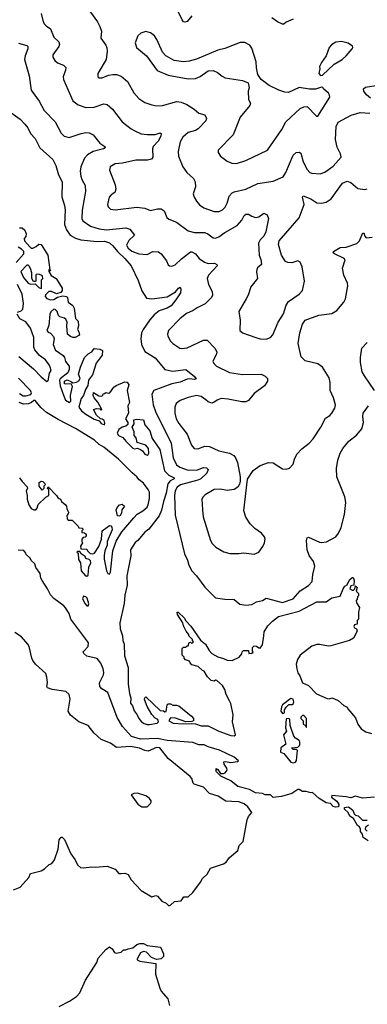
# Model space of a CAD drawing. Extents: x 2133489 to 2292442, y 756223 to 916462.
# Tile 199 of 256: x 2217874 to 2220825, y 830419 to 838772. Entities that reach past the tile are written whole.
import ezdxf

# ---------------------------------------------------------------- set-up
doc = ezdxf.new("R2010")
doc.units = 0

msp = doc.modelspace()

# ---------------------------------------------------------------- linework, layer by layer
at = {"layer": '0CON20XD'}
for points in [[(2218436.8, 838886.8), (2218534, 838755), (2218554.2, 838715), (2218567.1, 838675), (2218562, 838615), (2218605.8, 838555), (2218614.3, 838534.3), (2218617.5, 838505), (2218607.5, 838435), (2218537.5, 838315), (2218535.9, 838285.9), (2218545, 838278.8), (2218575, 838280), (2218627.6, 838302.4), (2218665, 838308.1), (2218695, 838305.6), (2218735, 838291.4), (2218788.3, 838248.3), (2218842.7, 838152.7), (2218885, 838103.1), (2218935, 838068.6), (2218995, 838050), (2219035, 838041.4), (2219085, 838044.4), (2219208.1, 838078.1), (2219245, 838073.1), (2219292, 838052), (2219355, 838014), (2219395, 837979.2), (2219444.2, 837964.2), (2219460, 837935), (2219454.4, 837915), (2219390, 837845), (2219365, 837831.1), (2219305, 837813.6), (2219260, 837775), (2219235.6, 837735), (2219218.1, 837655), (2219222.9, 837615), (2219257.5, 837525), (2219292.5, 837475), (2219348, 837425), (2219364, 837395), (2219366, 837355), (2219346, 837295), (2219354.2, 837265), (2219375, 837231.2), (2219400.3, 837200.3), (2219436.7, 837175), (2219524.1, 837145.9), (2219567.5, 837145), (2219595, 837158.6), (2219617.6, 837182.4), (2219635.6, 837215), (2219653.1, 837275), (2219678, 837302), (2219695, 837311.9), (2219795, 837334.4), (2219895, 837382.9), (2220025, 837401.9), (2220110.3, 837439.7), (2220134.4, 837475), (2220195, 837623.3), (2220220, 837645), (2220245, 837648.8), (2220260.8, 837640.8), (2220279.4, 837565), (2220315, 837500), (2220336.4, 837476.4), (2220355, 837468.6), (2220425, 837462.9), (2220465, 837478.1), (2220535, 837529.4), (2220601.9, 837605), (2220598.1, 837635), (2220569.1, 837689.1), (2220555.6, 837755), (2220560.6, 837865), (2220578.8, 837901.2), (2220687.1, 837962.9), (2220765, 837983.5), (2220845, 837979.4)], [(2218057.1, 838825), (2218073.1, 838755), (2218084.2, 838735), (2218098.7, 838718.7), (2218135.8, 838695), (2218165, 838623.8), (2218205.7, 838585), (2218210.6, 838565), (2218206.2, 838543.8), (2218156, 838475), (2218154.2, 838455), (2218172, 838425), (2218195, 838406), (2218246.7, 838385), (2218265, 838367.5), (2218264, 838345), (2218243.4, 838286.6), (2218244.3, 838265), (2218325, 838084), (2218369.7, 838049.7), (2218435, 838026.7), (2218505, 838030.9), (2218586.8, 838056.8), (2218615, 838052.2), (2218662.4, 838012.4), (2218744, 837905), (2218818.8, 837845), (2218851.7, 837828.3)], [(2219336, 838805), (2219295, 838756.2), (2219275, 838750), (2219265, 838753.3), (2219251.7, 838771.7), (2219221.2, 838835)], [(2220195, 838776.2), (2220135, 838750), (2220117, 838733), (2220105, 838733.3), (2220062.5, 838755), (2220015, 838788.8)], [(2219715, 837553.3), (2219795, 837577.1), (2219977.1, 837665), (2220099.5, 837840.5), (2220131.9, 837905), (2220255, 838018.8), (2220285, 838033.8), (2220315, 838036.7), (2220394.1, 837954.1), (2220405, 837953.3), (2220505.7, 838115), (2220505, 838132.5), (2220495, 838148.8), (2220452.5, 838185), (2220446.7, 838196.7), (2220435, 838200), (2220383.9, 838183.9), (2220335, 838183.8), (2220245, 838196.2), (2220155, 838153.8), (2220125, 838156), (2220075, 838174.2), (2219992.2, 838212.2), (2219923.8, 838265), (2219895, 838307.5), (2219884.3, 838364.3), (2219880, 838415), (2219845, 838530), (2219828.8, 838555), (2219785, 838579.2), (2219745, 838577.5), (2219615, 838528), (2219555, 838513.8), (2219375, 838435.7), (2219311.3, 838418.7), (2219265, 838415.6), (2219185, 838425.8), (2219113.3, 838465), (2219086.2, 838495), (2219038, 838605), (2219018.8, 838635), (2218985, 838660), (2218945, 838671.2), (2218902.3, 838657.7), (2218875.9, 838634.1), (2218854.3, 838575), (2218864.2, 838535), (2218950, 838465), (2219039.7, 838339.7), (2219135, 838302.5), (2219305, 838270), (2219365, 838272.9), (2219405, 838290.8), (2219473.2, 838336.8), (2219515, 838342), (2219553.3, 838325), (2219592.4, 838292.4), (2219619.1, 838279.1), (2219765, 838256), (2219812.5, 838235), (2219821.2, 838195), (2219814, 838165), (2219817.5, 838095), (2219833.3, 838065), (2219828, 838045), (2219745.8, 837945), (2219685.7, 837795), (2219560, 837665), (2219560, 837645), (2219578.8, 837615), (2219635, 837572), (2219675, 837554.3), (2219715, 837553.3)], [(2217865, 838573.6), (2217934.1, 838554.1), (2217943.8, 838545), (2217944.3, 838525), (2217919.5, 838465), (2217915.6, 838435), (2217955.6, 838295), (2217970, 838175), (2218039.8, 838079.8), (2218081.7, 838001.7), (2218174.4, 837905), (2218225, 837808.8), (2218252.7, 837782.7)], [(2220428.3, 838298.3), (2220445, 838300), (2220544.2, 838395.8), (2220611.2, 838435), (2220646.2, 838465), (2220697.5, 838525), (2220702.5, 838535), (2220698, 838548), (2220663, 838573), (2220605, 838588), (2220558.3, 838581.7), (2220520.3, 838559.7), (2220500, 838535), (2220476.1, 838463.9), (2220435, 838407.5), (2220420, 838375), (2220422.5, 838355), (2220413.3, 838315), (2220428.3, 838298.3)], [(2220852.5, 838105), (2220817.5, 838135), (2220796.4, 838166.4), (2220792.5, 838185), (2220809.2, 838200.8), (2220914.1, 838215.9)], [(2217797.8, 837985), (2217876.7, 837926.7), (2217918.1, 837885), (2217942.2, 837855), (2217966.5, 837805), (2218005.5, 837765), (2218045.6, 837685), (2218154.2, 837585), (2218181.2, 837535), (2218204, 837455), (2218235, 837397.5), (2218230.4, 837270.4), (2218254.6, 837195), (2218260.3, 837155), (2218255.3, 837035), (2218270.5, 836990.5), (2218303.5, 836943.5), (2218348.5, 836918.5), (2218393.9, 836903.9), (2218531.3, 836891.3), (2218595, 836892.8), (2218635, 836878.1), (2218664.8, 836854.8), (2218704.3, 836804.3), (2218767.1, 836745), (2218819.2, 836685), (2218879.6, 836559.6), (2218911.2, 836471.2), (2218950.8, 836410.8), (2218995, 836402.7), (2219125, 836421.1), (2219196.5, 836463.5), (2219220.8, 836495), (2219235, 836503.3), (2219242.5, 836485), (2219237.8, 836455), (2219200.6, 836395), (2219158.9, 836345), (2219125, 836324.7), (2219057.2, 836302.8), (2219015, 836268.9), (2218978.5, 836225), (2218921.1, 836145), (2218908.2, 836115), (2218902.9, 836065), (2218907.5, 836015), (2218935, 835957.1), (2219025, 835902.5), (2219105, 835804.4), (2219175, 835790.8), (2219285, 835805.4), (2219358.5, 835745), (2219370.8, 835725), (2219355, 835718.2), (2219315, 835724.7), (2219295, 835721.2), (2219235, 835697.3), (2219165, 835682.7), (2219013.5, 835625), (2218994.6, 835594.6), (2219006.8, 835505), (2219026.7, 835446.7), (2219159.5, 835179.5), (2219175.7, 835055), (2219205, 834994.6), (2219234.3, 834975), (2219305, 834950.4), (2219383, 834953), (2219435, 834971.7), (2219458.9, 834968.9), (2219472.9, 834955), (2219461.5, 834925), (2219412.1, 834877.9), (2219385, 834864.4), (2219238.2, 834825), (2219210, 834805), (2219193.9, 834775), (2219189.2, 834735), (2219195, 834567.5), (2219271.9, 834241.9), (2219297.6, 834187.6), (2219308.9, 834145), (2219335, 834095.8), (2219375, 834054.3), (2219446.6, 833956.6), (2219537, 833867), (2219615, 833855.4), (2219693.8, 833853.8), (2219743.3, 833813.3), (2219795, 833805.5), (2219845, 833811.5), (2219885, 833833.1), (2219935.4, 833844.6), (2219966.4, 833863.6), (2220105, 833827.5), (2220195, 833857.7), (2220255, 833925.5), (2220325, 833972.2), (2220357.9, 834005), (2220361.1, 834065), (2220378.5, 834135), (2220366.7, 834175), (2220331.9, 834225), (2220314.4, 834275), (2220307.5, 834355), (2220315, 834377.5), (2220325, 834383.3), (2220418.9, 834338.9), (2220435.5, 834335.5), (2220477.9, 834342.1), (2220557.8, 834385), (2220580.4, 834415), (2220602.9, 834465), (2220630, 834575), (2220643.1, 834675), (2220634.4, 834725), (2220566, 834895), (2220562, 834965), (2220574, 835035), (2220593.8, 835095), (2220616.2, 835135), (2220668.8, 835195), (2220732.1, 835247.9), (2220778.6, 835301.4), (2220792.2, 835355), (2220785.5, 835405.5), (2220789.4, 835435), (2220836, 835495)], [(2218252.7, 837782.7), (2218295, 837772.5), (2218396.1, 837806.1), (2218435, 837814.2), (2218465, 837811.9), (2218497.1, 837795), (2218554.7, 837724.7), (2218596.7, 837695), (2218598.6, 837685), (2218586.2, 837675), (2218497.5, 837655), (2218449.5, 837625), (2218423.8, 837596.2), (2218391.8, 837525), (2218387.2, 837487.2), (2218393.5, 837445), (2218402.2, 837415), (2218428.5, 837365), (2218431.4, 837315), (2218403.1, 837155), (2218400.6, 837085), (2218409.2, 837065), (2218475, 837021.2), (2218547.6, 836997.6), (2218609.5, 836989.5), (2218775, 837005.4), (2218810, 836995), (2218848.6, 836945), (2218801.3, 836898.7), (2218780.6, 836859.4), (2218793.8, 836835), (2218825, 836807.4), (2218885, 836784.7), (2218955, 836779.5), (2219005, 836806.7), (2219051.7, 836801.7), (2219075, 836784.2), (2219119.2, 836725), (2219133.1, 836693.1), (2219145, 836684), (2219165, 836682), (2219195, 836691.4), (2219247.4, 836742.6), (2219325, 836801.9), (2219335, 836803.1), (2219365, 836784.4), (2219398.1, 836745), (2219442.5, 836715), (2219475, 836704.7), (2219526.4, 836706.4), (2219547.5, 836695), (2219550, 836685), (2219477.8, 836605), (2219465.6, 836575), (2219475.4, 836525.4), (2219509.2, 836465), (2219510, 836435), (2219502.9, 836415), (2219447.8, 836362.2), (2219381.4, 836328.6), (2219346.5, 836303.5), (2219290.4, 836279.6), (2219235, 836236.9), (2219136, 836135), (2219127.5, 836105), (2219131.7, 836088.3), (2219155, 836046), (2219174.2, 836025), (2219233.8, 835985), (2219251.2, 835981.2), (2219295, 835987.7), (2219435, 836054.5), (2219465, 836051.9), (2219530, 835985), (2219548.1, 835955), (2219544.4, 835935), (2219513.8, 835875), (2219521.2, 835855), (2219545, 835832.9), (2219655, 835779.5), (2219765, 835762.9), (2219925, 835765.6), (2219957.9, 835747.9), (2219977, 835727), (2219977.1, 835705), (2219951.4, 835665), (2219865, 835601.9), (2219815, 835540.8), (2219795, 835528.9), (2219758.9, 835528.9), (2219645, 835551.5), (2219585, 835556.9), (2219555, 835547.5), (2219525, 835525.8), (2219505, 835520), (2219475, 835529.4), (2219455, 835545.6), (2219413.8, 835575), (2219375, 835583.3), (2219305, 835567.8), (2219235, 835542.5), (2219202, 835515), (2219190, 835485), (2219190.5, 835435), (2219203.5, 835385), (2219225, 835347.5), (2219295.4, 835255.4), (2219332.5, 835162.5), (2219354.3, 835134.3), (2219385, 835132), (2219445, 835154.2), (2219485, 835151.4), (2219563.6, 835113.6), (2219655, 835095.5), (2219690.6, 835075), (2219706.7, 835055), (2219721.9, 835015), (2219745.8, 834895), (2219746.1, 834856.1), (2219739.5, 834830.5), (2219725, 834807.5), (2219695, 834787.5), (2219635, 834776.7), (2219575, 834788), (2219525, 834785.8), (2219447.7, 834742.3), (2219430, 834725), (2219421.2, 834705), (2219425.7, 834614.3), (2219430.8, 834555), (2219494.2, 834354.2), (2219507.7, 834327.7), (2219537.7, 834297.7), (2219606.1, 834256.1), (2219656.4, 834243.6), (2219735, 834243.8), (2219775, 834250), (2219865, 834236.7), (2219905, 834253.3), (2219938.3, 834301.7), (2219952.5, 834335), (2219956.7, 834365), (2219952.5, 834385), (2219925.9, 834415.9), (2219870, 834455), (2219831.2, 834495), (2219795, 834552.5), (2219776.7, 834605), (2219808, 834875), (2219855, 834948.8), (2219915, 834991.2), (2219985, 835016.7), (2220025, 835012.5), (2220105, 834962.5), (2220135, 834957.5), (2220165, 834967.5), (2220195, 835002.5), (2220205.7, 835045), (2220225.8, 835085), (2220267.8, 835132.2), (2220330.3, 835179.7), (2220364.3, 835215.7), (2220430, 835315), (2220468.7, 835391.3), (2220508, 835415), (2220524.2, 835435), (2220548.6, 835475), (2220555.6, 835504.4), (2220538.6, 835565), (2220510, 835625), (2220509.2, 835695), (2220502.3, 835732.3), (2220444.1, 835824.1), (2220405, 835851.2), (2220298.3, 835878.3), (2220262.3, 835912.3), (2220238.5, 836025), (2220251.5, 836115), (2220275, 836189.2), (2220296.7, 836223.3), (2220414.4, 836265.6), (2220525, 836280), (2220566, 836305), (2220625, 836376), (2220640, 836405), (2220659.4, 836515), (2220656.4, 836536.4), (2220625.6, 836605), (2220614.3, 836665), (2220635.7, 836735.7), (2220627.3, 836747.3), (2220546.2, 836785), (2220536.2, 836795), (2220536.7, 836805), (2220595, 836840), (2220645, 836842.5), (2220736.4, 836873.6), (2220759.2, 836895), (2220785, 836957.5), (2220795, 836962.5), (2220803.3, 836935), (2220815, 836920), (2220865, 836927.8)], [(2218851.7, 837828.3), (2218905, 837804.5), (2218955, 837797.9), (2219025, 837797.8), (2219065, 837812.2), (2219074.3, 837805), (2219072.1, 837785), (2219048.3, 837741.7), (2219006.9, 837695), (2219001.9, 837675), (2219003.4, 837606.6), (2218992.5, 837587.5), (2218958.6, 837581.4), (2218860.5, 837579.5), (2218745.4, 837554.6), (2218685, 837550), (2218642.5, 837525), (2218635.8, 837495), (2218685, 837370), (2218690.6, 837335), (2218682.5, 837305), (2218649.2, 837285), (2218634.4, 837265), (2218620, 837205), (2218624, 837185), (2218645, 837165.8), (2218685, 837158.9), (2218867.9, 837182.1), (2218935, 837172.9), (2218985, 837152.9), (2219045, 837168.5), (2219075, 837168.1), (2219100.9, 837150.9), (2219123.4, 837093.4), (2219139.7, 837079.7), (2219205, 837054), (2219305, 836980.8), (2219357, 836967), (2219445.4, 836965.4), (2219470, 836955), (2219515, 836922.5), (2219535, 836918.6), (2219565, 836931.1), (2219614, 836966), (2219720, 837025), (2219758.3, 837071.7), (2219779.4, 837110.6), (2219795, 837122.5), (2219815, 837122.9), (2219845, 837104.3), (2219875.8, 837094.2), (2219905, 837100), (2219945, 837131.2), (2219975, 837116), (2219987.1, 837085), (2219963.6, 836973.6), (2219945.7, 836935), (2219914.3, 836905), (2219900.6, 836875), (2219906.2, 836775), (2219921.7, 836738.3), (2219926.2, 836695), (2219893.8, 836666.2), (2219887.4, 836652.6), (2219883.6, 836633.6), (2219894, 836575), (2219836.2, 836505), (2219812.5, 836435), (2219796, 836405), (2219734.2, 836295), (2219746.1, 836223.9), (2219743.3, 836135), (2219766.4, 836116.4), (2219877.5, 836075), (2219915, 836064.3), (2219965, 836060.8), (2220003.3, 836075), (2220022.1, 836097.9), (2220069.4, 836205), (2220113, 836277), (2220135, 836350), (2220155, 836382), (2220245, 836442.5), (2220276, 836475), (2220292.9, 836555), (2220272, 836675), (2220256, 836715), (2220235, 836727.1), (2220185, 836709.4), (2220150.8, 836710.8), (2220129.6, 836719.6), (2220096, 836775), (2220070, 836865), (2220076, 836895), (2220245, 837090), (2220288.9, 837205), (2220274.6, 837265), (2220281.7, 837278.3), (2220345, 837251.4), (2220395, 837219.4), (2220435, 837215.8), (2220477, 837223), (2220518.3, 837251.7), (2220615, 837383.8), (2220655, 837400.8), (2220685, 837390.6), (2220745, 837339.2), (2220805, 837332.5), (2220825, 837336)], [(2217873, 837007), (2217895, 837006.7), (2217916.7, 836985), (2217927.5, 836955), (2217927, 836933), (2217912.5, 836915), (2217913.3, 836895), (2217960, 836845), (2217970, 836835), (2217985, 836832.5), (2218015, 836847.5), (2218035, 836866.7), (2218056.7, 836865), (2218113.8, 836775), (2218130, 836650), (2218137.5, 836645), (2218135, 836640), (2218130, 836650), (2218120, 836650), (2218120, 836635), (2218141.7, 836601.7), (2218183.3, 836575), (2218233.8, 836495), (2218233.8, 836475), (2218223.6, 836456.4), (2218185, 836446.7), (2218145, 836465.8), (2218120, 836465), (2218091.7, 836438.3), (2218090, 836425), (2218105, 836406.7), (2218135, 836396.7), (2218165, 836397.5), (2218195, 836417.5), (2218240.7, 836429.3), (2218272.5, 836425), (2218280, 836415), (2218284.2, 836374.2), (2218325, 836346.7), (2218336.2, 836325), (2218348.3, 836238.3), (2218370, 836215), (2218373.3, 836175), (2218363.8, 836145), (2218376.7, 836125), (2218382.5, 836095), (2218345, 836076.7), (2218325, 836076.7), (2218305, 836083.3), (2218280, 836105), (2218273.3, 836175), (2218277.5, 836205), (2218265, 836230), (2218255, 836240), (2218215, 836250), (2218203.3, 836263.3), (2218192.5, 836295), (2218175, 836313.3), (2218165, 836316.7), (2218137.7, 836292.3), (2218130, 836275), (2218121.7, 836178.3), (2218103.3, 836135), (2218115, 836120), (2218135, 836112.5), (2218160, 836085), (2218167.5, 836065), (2218156.7, 836015), (2218176.7, 835966.7), (2218185, 835962.5), (2218241.7, 835921.7), (2218253.3, 835905), (2218261.7, 835871.7), (2218293.8, 835833.8), (2218294.5, 835805), (2218282.8, 835777.2), (2218218, 835725), (2218212.9, 835715), (2218217.1, 835665), (2218245, 835586.7), (2218264, 835545), (2218295.7, 835524.3), (2218308.8, 835535), (2218305.6, 835585), (2218321.2, 835661.2), (2218311.7, 835681.7), (2218265, 835678.8), (2218255, 835683.3), (2218254.2, 835705.8), (2218276.4, 835716.4), (2218315, 835700), (2218325, 835690), (2218355, 835696.7), (2218375, 835708.8), (2218386.9, 835726.9), (2218372.5, 835765), (2218388.8, 835825), (2218423.6, 835906.4), (2218453.9, 835936.1), (2218485, 835953.3), (2218505, 835982.5), (2218555, 835976.7), (2218576.2, 835965), (2218573.8, 835925), (2218522.1, 835857.9), (2218491.2, 835758.8), (2218457.1, 835715), (2218451.7, 835668.3), (2218432.2, 835635), (2218415.7, 835584.3), (2218395, 835558.8), (2218377.1, 835485), (2218397.1, 835455), (2218435, 835424.1), (2218505, 835382.2), (2218548.8, 835368.8), (2218566.2, 835345), (2218595, 835334), (2218597.7, 835347.7), (2218590.7, 835370.7), (2218575, 835382.5), (2218560, 835385), (2218527, 835417), (2218500, 835465), (2218525, 835472.5), (2218555, 835470), (2218565, 835460), (2218570, 835465), (2218537.3, 835527.3), (2218506.7, 835565), (2218497.5, 835585), (2218501.7, 835608.3), (2218545, 835580), (2218565, 835577.5), (2218580, 835585), (2218581.7, 835598.3), (2218595, 835600), (2218605, 835610), (2218625, 835602.5), (2218640, 835605), (2218673.3, 835655), (2218691.7, 835668.3), (2218765, 835698.8), (2218786.4, 835696.4), (2218800, 835675), (2218786.2, 835625), (2218806.7, 835525), (2218791.2, 835495), (2218796.7, 835433.3), (2218772.5, 835385), (2218792.5, 835355), (2218791.7, 835338.3), (2218776.2, 835323.8), (2218745, 835315.8), (2218715, 835296), (2218700, 835265), (2218713.8, 835245), (2218748.6, 835228.6), (2218774.6, 835195), (2218835, 835137.1), (2218848.3, 835131.7), (2218875, 835137.5), (2218900, 835125), (2218917.5, 835115), (2218937.5, 835085), (2218955, 835077.5), (2218965, 835082.5), (2218970, 835095), (2218966, 835135), (2218945, 835161.2), (2218870, 835185), (2218863.9, 835223.9), (2218846.7, 835245), (2218846.7, 835275), (2218830, 835315), (2218846.4, 835343.6), (2218841.7, 835378.3), (2218865, 835382.5), (2218925, 835376), (2218935.8, 835335.8), (2218977.5, 835285), (2218998.7, 835218.7), (2219063.8, 835125), (2219103.1, 834945), (2219138.5, 834908.5), (2219184.2, 834885), (2219184.1, 834875.9), (2219150.4, 834859.6), (2219131.1, 834835), (2219117.5, 834755), (2219094, 834685), (2219078.1, 834611.9), (2219057.9, 834562.1), (2218969.9, 834450.1), (2218935, 834424.5), (2218875.6, 834355), (2218855, 834335.4), (2218814.6, 834275), (2218817, 834223), (2218784.5, 834055), (2218787.1, 833975), (2218765, 833890), (2218761.7, 833818.3), (2218724.6, 833655), (2218727.3, 833605), (2218746.7, 833545), (2218749.5, 833505), (2218760, 833475), (2218763.8, 833375), (2218794.6, 833275), (2218794.8, 833135), (2218804.6, 833055.4), (2218817.3, 833015), (2218815.5, 832975), (2218831.2, 832951.2), (2218845, 832909.1), (2218870.4, 832875), (2218885, 832843.3), (2218907.3, 832815), (2218930.9, 832800.9), (2218955, 832792.5), (2218976.8, 832793.2), (2219040, 832805), (2219052.5, 832815), (2219047.5, 832835), (2219025, 832847.5), (2218996.4, 832876.4), (2218956.7, 832945), (2218933.3, 833005), (2218935, 833020), (2218945, 833027.5), (2219065, 832912.5), (2219095, 832910), (2219105, 832900), (2219118.3, 832901.7), (2219125, 832960), (2219133, 832967), (2219155, 832967.5), (2219175, 832957.5), (2219205, 832957.5), (2219225, 832950), (2219333, 832863), (2219350, 832845), (2219350, 832825), (2219335, 832817.5), (2219285, 832816.2), (2219197, 832847), (2219155, 832850), (2219140, 832825), (2219176.7, 832805), (2219265, 832797.5), (2219335, 832802), (2219365, 832798.8), (2219415, 832781.1), (2219475, 832781.1), (2219564.3, 832735.7), (2219665, 832698.5), (2219694.3, 832695.7), (2219705.8, 832705), (2219680, 832815), (2219685, 832873.3), (2219665, 832971.2), (2219655, 832993.8)], [(2217845, 836712.5), (2217910, 836785), (2217910, 836805), (2217890, 836825), (2217860.7, 836840.7)], [(2218055, 836492.5), (2218060, 836495), (2218060, 836565), (2218070, 836575), (2218068.3, 836598.3), (2218035, 836612.5), (2218015, 836610), (2218010, 836605), (2218010, 836555), (2218005, 836550), (2217991.7, 836551.7), (2217977.5, 836575), (2217976.7, 836625), (2217965, 836660), (2217955, 836680), (2217945, 836690), (2217935, 836690), (2217883.3, 836635), (2217905.9, 836585.9), (2217945, 836536.7), (2217965, 836527.5), (2218005, 836530), (2218035, 836500), (2218055, 836492.5)], [(2217855, 836290), (2217887, 836303), (2217900, 836315), (2217906.2, 836365), (2217895, 836442.5), (2217855, 836526.7)], [(2217867.5, 835915), (2217991.2, 835811.2), (2218055, 835742.3), (2218105, 835702.9), (2218115, 835707.5), (2218127.8, 835772.2), (2218141.2, 835795), (2218133.1, 835825), (2218124.4, 835845), (2218091.5, 835885), (2218042.9, 835922.9), (2218001.5, 835971.5), (2217994.4, 835994.4), (2217994.2, 836075), (2217965.5, 836155.5), (2217925, 836207.5), (2217873.8, 836233.8), (2217852.5, 836275)], [(2220886.9, 835625), (2220800.4, 835750.4), (2220780, 835785), (2220767.7, 835862.3), (2220766, 835905), (2220778.8, 835985), (2220825, 836033.3)], [(2217872, 835602), (2217902.3, 835582.3), (2217925, 835580), (2217968.5, 835591.5), (2217973.5, 835605), (2217964.5, 835625), (2217865, 835730.4)], [(2217872.5, 834885), (2217893.6, 834853.6), (2217938.3, 834808.3), (2217940, 834795), (2217927.5, 834775), (2217937.5, 834735), (2217937.5, 834705), (2217952.5, 834655), (2217972.5, 834625), (2217995, 834613.3), (2218010, 834615), (2218021.7, 834628.3), (2218031.7, 834658.3), (2218095, 834720), (2218120, 834735), (2218120, 834785), (2218110, 834795), (2218115, 834810), (2218187.5, 834735), (2218201.7, 834711.7), (2218220, 834705), (2218230, 834685), (2218259.3, 834659.3), (2218270, 834645), (2218273, 834623), (2218287.5, 834595), (2218285, 834580), (2218273.3, 834565), (2218276.4, 834536.4), (2218285, 834527.5), (2218320, 834525), (2218370, 834475), (2218375, 834460), (2218408.3, 834458.3), (2218410, 834445), (2218400, 834435), (2218401.7, 834421.7), (2218425, 834420), (2218437, 834407), (2218437, 834393), (2218428.3, 834381.7), (2218411.7, 834378.3), (2218400, 834365), (2218400, 834345), (2218407.5, 834335), (2218390, 834305), (2218391.7, 834281.7), (2218445, 834280), (2218450, 834265), (2218473, 834243), (2218495, 834240), (2218507.5, 834245), (2218546.1, 834303.9), (2218567.5, 834365), (2218573.9, 834436.1), (2218635, 834480), (2218648.3, 834478.3), (2218657, 834467), (2218657.5, 834445), (2218616.7, 834345), (2218616.1, 834313.9), (2218596.7, 834265), (2218590, 834225), (2218590, 834195), (2218611.2, 834095), (2218623.3, 834075), (2218635, 834069.2), (2218646.1, 834085), (2218665.6, 834265), (2218692.7, 834347.3), (2218741.6, 834428.4), (2218841.4, 834545), (2218872, 834578), (2218918.6, 834605), (2218955, 834637.5), (2218965, 834657.5), (2218975, 834710), (2218974.7, 834765), (2218965, 834787.3), (2218925, 834840.9), (2218888.8, 834868.8), (2218869.1, 834895), (2218828.1, 834928.1), (2218712.7, 835045), (2218586.7, 835145), (2218548.4, 835168.4), (2218509.3, 835205), (2218346.6, 835305), (2218200.4, 835380.4), (2218100.2, 835440.2), (2218051.9, 835481.9), (2218005, 835542.5), (2217995, 835542.5), (2217975, 835523.3), (2217948.3, 835511.7), (2217905, 835511.2), (2217870, 835525)], [(2218065, 834780), (2218040, 834815), (2218040, 834845), (2218055, 834857.5), (2218070, 834855), (2218087, 834837), (2218090, 834825), (2218080, 834815), (2218080, 834795), (2218065, 834780)], [(2218725, 834560), (2218703.3, 834563.3), (2218692.5, 834615), (2218702.5, 834635), (2218722.5, 834655), (2218745, 834662.5), (2218762.5, 834645), (2218740, 834615), (2218737.5, 834585), (2218725, 834560)], [(2220885, 832177.5), (2220785, 832166.7), (2220725, 832183.8), (2220685, 832170), (2220645, 832179.7), (2220525, 832190), (2220520, 832175), (2220565, 832143.3), (2220583.3, 832115), (2220580, 832095), (2220555, 832092.5), (2220535, 832097.5), (2220511.7, 832121.7), (2220475, 832127.5), (2220417.5, 832165), (2220360, 832215), (2220345, 832212.5), (2220305, 832223.8), (2220275, 832223.8), (2220245, 832240), (2220235, 832240), (2220185, 832208.1), (2220095, 832182.1), (2220024.6, 832174.6), (2220003.3, 832195), (2219957, 832197), (2219935, 832208.6), (2219875, 832214), (2219825, 832241.2), (2219725.7, 832265.7), (2219667.5, 832315), (2219582.5, 832355), (2219542.5, 832395), (2219541.7, 832418.3), (2219555, 832410), (2219577.5, 832377.5), (2219605, 832376.7), (2219617.5, 832382.5), (2219633.8, 832405), (2219631.7, 832421.7), (2219610, 832455), (2219607.5, 832475), (2219621.7, 832478.3), (2219665, 832471.2), (2219721.7, 832478.3), (2219730, 832485), (2219695.8, 832515), (2219570.8, 832575), (2219475, 832603.8), (2219438.5, 832621.5), (2219395, 832620.9), (2219345, 832639.6), (2219125, 832655.7), (2219045, 832672.9), (2218900.4, 832669.6), (2218822, 832692), (2218746.4, 832776.4), (2218701, 832851), (2218622.8, 833062.8), (2218572.5, 833095), (2218554.2, 833115), (2218551.2, 833145), (2218584, 833215), (2218586.9, 833233.1), (2218581.1, 833265), (2218562, 833312), (2218531.3, 833351.3), (2218445, 833373.8), (2218417.5, 833395), (2218413.3, 833405), (2218417.5, 833415), (2218453.8, 833455), (2218456.7, 833485), (2218451.2, 833495), (2218308.8, 833685), (2218293.6, 833733.6), (2218263, 833783), (2218249.3, 833799.3), (2218165, 833861.2), (2218135, 833893.3), (2218110, 833945), (2218064.1, 834014.1), (2218053.3, 834035), (2218047.5, 834075), (2218010, 834125), (2218002.5, 834155), (2217970, 834185), (2217962.5, 834205), (2217930, 834235), (2217927, 834247), (2217908.3, 834268.3), (2217861.7, 834271.7)], [(2218445, 834050), (2218455, 834060), (2218461.7, 834128.3), (2218476.7, 834165), (2218475, 834180), (2218465, 834192.5), (2218435, 834200), (2218428.3, 834218.3), (2218395, 834240), (2218385, 834260), (2218365, 834260), (2218360, 834255), (2218370, 834245), (2218373, 834193), (2218390, 834165), (2218396.7, 834095), (2218431.2, 834055), (2218445, 834050)], [(2219655, 832993.8), (2219628, 833048), (2219615, 833090), (2219595, 833122.5), (2219547, 833167), (2219535, 833170), (2219525, 833160), (2219500, 833165), (2219467, 833197), (2219440, 833245), (2219425, 833250), (2219390, 833285), (2219335, 833300), (2219320, 833315), (2219315, 833330), (2219281.7, 833341.7), (2219270, 833355), (2219270, 833365), (2219251.7, 833381.7), (2219251.7, 833438.3), (2219265, 833450), (2219285, 833450), (2219295, 833460), (2219305, 833460), (2219311.7, 833488.3), (2219325, 833490), (2219335, 833480), (2219350, 833495), (2219340, 833505), (2219340, 833515), (2219310, 833545), (2219310, 833555), (2219287.5, 833585), (2219265, 833630), (2219260, 833655), (2219212.5, 833725), (2219210, 833745), (2219220, 833745), (2219272.5, 833695), (2219280, 833675), (2219327.3, 833627.3), (2219409.5, 833509.5), (2219450, 833475), (2219481.2, 833421.2), (2219504.1, 833394.1), (2219555, 833366.7), (2219603.3, 833353.3), (2219635, 833337.5), (2219676.7, 833336.7), (2219737.5, 833365), (2219758.3, 833391.7), (2219761.7, 833408.3), (2219775, 833420), (2219815, 833420), (2219820, 833395), (2219845, 833397.5), (2219856.7, 833405), (2219850, 833415), (2219850, 833445), (2219865, 833460), (2219885, 833457.5), (2219903, 833443), (2219915, 833441.2), (2219935, 833467.5), (2219945.8, 833544.2), (2219950.1, 833579.9), (2219980.4, 833629.6), (2220020.1, 833669.9), (2220070.8, 833709.2), (2220245.7, 833754.3), (2220395, 833834.4), (2220475, 833832.5), (2220525, 833867.5), (2220595, 833880), (2220618.8, 833945), (2220635, 833966.2), (2220653, 833977), (2220675, 834020), (2220695, 834040), (2220705, 834040), (2220712.5, 834015), (2220710, 833975), (2220685, 833970), (2220677.5, 833945), (2220695, 833932.5), (2220707, 833933), (2220720, 833945), (2220725, 833970), (2220740, 833955), (2220730, 833925), (2220750, 833905), (2220750, 833885), (2220743, 833877), (2220740, 833855), (2220730, 833845), (2220732.5, 833825), (2220757.5, 833785), (2220750, 833745), (2220750, 833685), (2220740, 833675), (2220740, 833645), (2220715, 833637.5), (2220710, 833625), (2220715, 833612.5), (2220733, 833603), (2220740, 833585), (2220707.5, 833525), (2220675, 833505.6), (2220515, 833460.6), (2220495, 833458.1), (2220420.2, 833470.2), (2220395, 833470.9), (2220353.5, 833456.5), (2220255, 833379.7), (2220231.3, 833345), (2220222, 833305), (2220225.2, 833265.2), (2220235, 833230.6), (2220252.1, 833205), (2220275, 833147.5), (2220325, 833122.5), (2220393.9, 833053.9), (2220485, 833012.5), (2220505, 833010), (2220525, 833017.5), (2220545, 833010), (2220576.1, 832996.1), (2220625, 832952.5), (2220655, 832940), (2220660, 832925), (2220725, 832850), (2220743.8, 832795), (2220772.5, 832755), (2220811.3, 832731.3), (2220861.2, 832715)], [(2218455, 833800), (2218460, 833815), (2218446.7, 833865), (2218435, 833876.7), (2218415, 833880), (2218408.3, 833858.3), (2218430, 833815), (2218445, 833800), (2218455, 833800)], [(2217821.2, 831388.8), (2217877, 831413), (2217952.5, 831495), (2217965, 831527.5), (2218055, 831552.5), (2218085, 831567.5), (2218123.9, 831606.1), (2218146.1, 831613.9), (2218170, 831645), (2218200, 831735), (2218210, 831815), (2218225, 831838), (2218235, 831838), (2218255, 831816.2), (2218307.5, 831695), (2218344.2, 831645), (2218365, 831603.3), (2218389.3, 831579.3), (2218415, 831576.7), (2218486.4, 831586.4), (2218515, 831583.3), (2218615, 831592), (2218685, 831566.2), (2218715, 831530), (2218735, 831528.8), (2218765, 831530.8), (2218795, 831518.8), (2218818.8, 831475), (2218905, 831383.3), (2218995, 831330), (2219029.3, 831340.7), (2219045, 831336.2), (2219081.2, 831295), (2219117.6, 831277.6), (2219140, 831255), (2219155, 831260), (2219188.3, 831291.7), (2219245, 831297.5), (2219268.3, 831331.7), (2219305, 831330), (2219345, 831367.5), (2219408.8, 831455), (2219425, 831486.7), (2219465, 831522.5), (2219495, 831573.3), (2219605, 831611.2), (2219627.5, 831625), (2219656.1, 831663.9), (2219725, 831723.8), (2219736, 831765), (2219770.7, 831799.3), (2219805.7, 831985), (2219817.4, 832012.6), (2219843.8, 832045), (2219810.6, 832095), (2219779.8, 832119.8), (2219735.3, 832135.3), (2219675, 832138.7), (2219625, 832141.3), (2219558.1, 832185), (2219485, 832208.5), (2219435, 832261.5), (2219355, 832286.4), (2219345.3, 832295.3), (2219334.4, 832334.4), (2219322.3, 832352.3), (2219133.8, 832503.8), (2219064.5, 832594.5), (2219035, 832596.7), (2218965, 832567.8), (2218935, 832572.5), (2218891.7, 832591.7), (2218815, 832605.3), (2218695, 832596.2), (2218645, 832633.5), (2218566.7, 832666.7), (2218505, 832720), (2218455, 832783.3), (2218375, 832816.2), (2218305, 832872), (2218284.5, 832904.5), (2218302.4, 833007.6), (2218295, 833047.1), (2218265, 833071.9), (2218149.2, 833089.2), (2218110, 833105), (2218104.3, 833115), (2218108.9, 833145), (2218105.5, 833195), (2218095, 833224), (2218007.5, 833305), (2217986, 833335), (2217975.8, 833355.8), (2217955.6, 833455.6), (2217944.3, 833474.3), (2217888.8, 833535), (2217831.9, 833571.9)], [(2220105, 832886.7), (2220115, 832887.5), (2220122.5, 832895), (2220123, 832917), (2220135, 832940), (2220158.3, 832961.7), (2220187, 832963), (2220198.3, 832971.7), (2220202.5, 832985), (2220195, 833007.5), (2220175, 833012.5), (2220105, 832960), (2220095, 832942.5), (2220090, 832905), (2220105, 832886.7)], [(2220310, 832770), (2220310, 832845), (2220285, 832870), (2220275, 832870), (2220260, 832855), (2220260, 832845), (2220280, 832825), (2220280, 832795), (2220298.3, 832788.3), (2220305, 832770), (2220310, 832770)], [(2220195, 832467.1), (2220215, 832473.8), (2220223.6, 832486.4), (2220231.7, 832571.7), (2220225, 832580), (2220195, 832580), (2220180, 832595), (2220235, 832600), (2220251.7, 832618.3), (2220252.5, 832645), (2220246.7, 832656.7), (2220215, 832677.5), (2220200, 832695), (2220170, 832785), (2220167, 832837), (2220155, 832842.5), (2220135, 832840), (2220130, 832765), (2220137.5, 832735), (2220113.8, 832705), (2220132.5, 832625), (2220092, 832595), (2220086.7, 832556.7), (2220115.5, 832545.5), (2220175, 832472.5), (2220195, 832467.1)], [(2218955, 832093.8), (2218985, 832122.5), (2218990, 832135), (2218990, 832145), (2218976.7, 832165), (2218958.6, 832178.6), (2218945, 832188.8), (2218875, 832210), (2218843, 832207), (2218820, 832195), (2218877, 832117), (2218910, 832095), (2218955, 832093.8)], [(2220832.5, 831805), (2220790, 831835), (2220783.6, 831863.6), (2220767.5, 831885), (2220767.5, 831905), (2220757.5, 831925), (2220742.5, 831935), (2220707.5, 831995), (2220676.7, 832015), (2220663.3, 832045), (2220630, 832075), (2220631.7, 832088.3), (2220665, 832093.3), (2220702.5, 832065), (2220714.1, 832034.1), (2220725, 832022.5), (2220747, 832017), (2220785, 831982.5), (2220825, 831980)], [(2220835, 831940), (2220808.3, 831921.7), (2220807.5, 831905), (2220825, 831887.5)], [(2218208.3, 830401.7), (2218295.4, 830444.6), (2218355, 830485.6), (2218384.4, 830515), (2218431.1, 830625), (2218528.8, 830775), (2218540.3, 830809.7), (2218605, 830883.8), (2218635, 830907.5), (2218659.2, 830889.2), (2218678.3, 830858.3), (2218693.9, 830853.9), (2218735, 830862.5), (2218755, 830880), (2218775, 830880), (2218795, 830890), (2218835, 830897.5), (2218867.5, 830925), (2218895, 830936), (2218925, 830936), (2218957, 830917), (2219068.8, 830905), (2219096, 830846), (2219095.3, 830824.7), (2219075, 830804), (2219035, 830799.2), (2218993.3, 830815), (2218950.7, 830860.7), (2218925, 830866.7), (2218900, 830855), (2218871.2, 830805), (2218871.2, 830795), (2218895, 830783.8), (2219030, 830765), (2219026.7, 830675), (2219062.5, 830555), (2219075, 830531.2), (2219131.4, 830465), (2219145, 830407.5)]]:
    msp.add_lwpolyline(points, dxfattribs=at)

doc.saveas('drawing.dxf')
